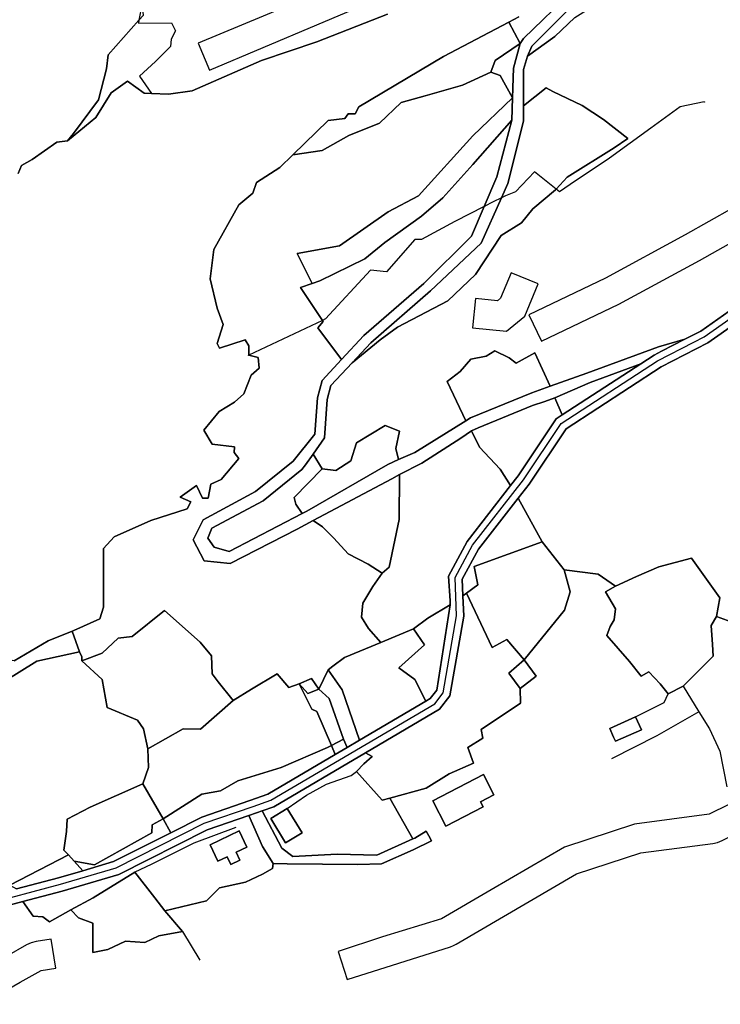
# Model space of a CAD drawing. Extents: x 463979 to 467979, y 555064 to 557157.
# Tile 8 of 82: x 464904 to 465118, y 555300 to 555601. Entities that reach past the tile are written whole.
import ezdxf

# ---------------------------------------------------------------- set-up
doc = ezdxf.new("R2010")
doc.units = 0
doc.header["$MEASUREMENT"] = 0
doc.layers.add('OS MAP', color=7, linetype='Continuous')

msp = doc.modelspace()

# ---------------------------------------------------------------- linework, layer by layer
at = {"layer": 'OS MAP'}
for p, q in [((465057, 555594.03), (465053.5, 555600.58)), ((465069.79, 555480.32), (465067.61, 555485.61)), ((464996.35, 555463.8), (464993.63, 555468.36)), ((465063.7, 555441.45), (465056.35, 555454.82)), ((465070.46, 555432.93), (465063.7, 555441.45)), ((465039.43, 555424.95), (465040.53, 555425.77)), ((464919.82, 555414.12), (464922.03, 555407.77)), ((465024.31, 555414.81), (465014.29, 555410.64)), ((464998.22, 555402.27), (464995.38, 555396.38)), ((465099.81, 555398.01), (465102.32, 555394.95)), ((465102.32, 555394.95), (465106.88, 555397.34)), ((465106.88, 555397.34), (465111.68, 555389.48)), ((464999.17, 555379.16), (465002.85, 555381.05)), ((465002.85, 555381.05), (465004, 555378.51)), ((464999.17, 555379.16), (465000.36, 555376.37)), ((464941.5, 555367.36), (464947.67, 555356.66)), ((465017.09, 555363.06), (465024.14, 555350.52)), ((464950.03, 555352.45), (464947.67, 555356.66)), ((464900.78, 555336.39), (464918.66, 555345.64)), ((464918.66, 555345.64), (464920.4, 555343.74)), ((464920.4, 555343.74), (464923.07, 555340.82)), ((464953.59, 555322.24), (464948.23, 555328.49)), ((464953.59, 555322.24), (464958.93, 555313.39))]:
    msp.add_line(p, q, dxfattribs=at)
for points in [[(464903.27, 555554.22), (464904.36, 555556.73), (464907.6, 555558.52), (464915.16, 555563.88), (464918.4, 555564.23), (464920.23, 555566.47), (464927.85, 555576.84), (464930.3, 555586.31), (464930.82, 555590.53), (464940.28, 555601.19), (464941.63, 555602.71), (464941.31, 555605.29), (464941.18, 555605.84), (464939.07, 555614.46), (464945.4, 555622.59), (464945.5, 555622.71), (464946.25, 555626.69), (464952.57, 555636.12), (464956.26, 555640.29), (464963.57, 555653.93), (464965.39, 555659.18), (464962.51, 555667.22), (464961.98, 555668.72), (464969.74, 555680.59)], [(464903.27, 555554.22), (464904.36, 555556.73), (464907.6, 555558.52), (464915.16, 555563.88), (464918.4, 555564.23), (464920.23, 555566.47), (464927.85, 555576.84), (464930.3, 555586.31), (464930.82, 555590.53), (464940.28, 555601.19), (464941.63, 555602.71), (464941.31, 555605.29), (464941.18, 555605.84), (464939.07, 555614.46), (464945.4, 555622.59), (464945.5, 555622.71), (464946.25, 555626.69), (464952.57, 555636.12), (464956.26, 555640.29), (464963.57, 555653.93), (464965.39, 555659.18), (464962.51, 555667.22), (464961.98, 555668.72), (464969.74, 555680.59)], [(464918.4, 555564.23), (464920.23, 555566.47), (464927.85, 555576.84), (464930.3, 555586.31), (464930.82, 555590.53), (464940.28, 555601.19), (464941.63, 555602.71), (464941.31, 555605.29), (464941.18, 555605.84), (464939.07, 555614.46), (464945.4, 555622.59), (464945.5, 555622.71), (464946.25, 555626.69), (464952.57, 555636.12), (464956.26, 555640.29), (464963.57, 555653.93), (464965.39, 555659.18), (464962.51, 555667.22), (464961.98, 555668.72), (464969.74, 555680.59)], [(464961.86, 555585.84), (464994.69, 555599.7), (465024.22, 555612.3), (465057.56, 555625.66), (465070.04, 555630.95), (465073.35, 555632.21), (465069.89, 555640.52), (464958.4, 555594.15), (464961.86, 555585.84)], [(465087.57, 555619.45), (465075.13, 555607.93), (465060.53, 555593.19), (465059.24, 555590.13), (465067.57, 555596.21), (465073.75, 555601.96), (465078.08, 555604.74), (465088.52, 555612.33), (465087.57, 555619.45)], [(465059.24, 555590.13), (465067.57, 555596.21), (465073.75, 555601.96), (465078.08, 555604.74), (465088.52, 555612.33), (465087.57, 555619.45)], [(465087.57, 555619.45), (465075.13, 555607.93), (465060.53, 555593.19), (465059.24, 555590.13), (465067.57, 555596.21), (465073.75, 555601.96), (465078.08, 555604.74), (465088.52, 555612.33), (465087.57, 555619.45)], [(465073.03, 555610.11), (465057.99, 555595.54), (465057, 555594.03), (465054.97, 555586.48), (465054.61, 555577.4), (465054.43, 555570.55), (465049.85, 555553.22), (465045.95, 555544.12), (465042.05, 555535.03), (465027.49, 555520.57), (465009.11, 555504.61), (465002.3, 555497.3)], [(465056.56, 555602.2), (465053.5, 555600.58), (465057, 555594.03), (465057.99, 555595.54), (465073.03, 555610.11)], [(465056.56, 555602.2), (465053.5, 555600.58), (465057, 555594.03), (465057.99, 555595.54), (465073.03, 555610.11)], [(465002.3, 555497.3), (464996.31, 555490.87), (464994.9, 555485.57), (464994.11, 555474.42), (464987.52, 555466.18), (464975.96, 555456.9), (464959.94, 555448.25), (464956.84, 555442.11), (464960.21, 555435.69), (464968.21, 555434.87), (464988.71, 555445.33), (464993.65, 555448.04), (465017.67, 555460.76), (465020.05, 555462.11), (465026.83, 555465.52), (465038.82, 555473.25), (465042.05, 555475.45), (465044.15, 555476.34), (465060.77, 555483.24), (465064.5, 555484.49), (465067.61, 555485.61), (465078.41, 555490.3), (465093.9, 555495.99), (465098.02, 555498.67), (465100.27, 555499.83), (465107.41, 555503.5), (465099.32, 555501.21), (465077.38, 555493.14), (465066.15, 555489.12), (465060.53, 555487.11), (465041.74, 555479.41), (465040.3, 555478.52), (465024.68, 555468.81), (465019.72, 555466.67), (465016.46, 555465.11), (464991.63, 555450.91), (464990.26, 555450.2), (464967.92, 555438.54), (464963.25, 555439.83), (464961.39, 555442.66), (464962.63, 555445.7), (464978.29, 555454.07), (464990.08, 555463.61), (464991.28, 555465.03), (464993.63, 555468.36), (464997.07, 555473.31), (464997.89, 555485.06), (464999.04, 555489.36), (465005.53, 555496.32), (465011.21, 555502.43), (465029.55, 555518.36), (465045.04, 555532.88), (465051.23, 555546.78), (465053.21, 555551.21), (465057.94, 555570.28), (465057.96, 555574.91), (465058, 555586.03), (465059.24, 555590.13), (465060.53, 555593.19), (465075.13, 555607.93)], [(465016.31, 555603.06), (464994.71, 555594.51), (464977.8, 555588.82), (464956.56, 555579.55), (464949.36, 555578.5), (464944.16, 555578.77), (464941.82, 555578.88), (464936.8, 555582.5), (464931.75, 555578.92), (464927.05, 555571.39), (464918.4, 555564.23), (464915.16, 555563.88), (464907.6, 555558.52), (464904.36, 555556.73), (464903.27, 555554.22)], [(464918.4, 555564.23), (464927.05, 555571.39), (464931.75, 555578.92), (464936.8, 555582.5), (464941.82, 555578.88), (464944.16, 555578.77), (464949.36, 555578.5), (464956.56, 555579.55), (464977.8, 555588.82), (464994.71, 555594.51), (465016.31, 555603.06)], [(464918.4, 555564.23), (464927.05, 555571.39), (464931.75, 555578.92), (464936.8, 555582.5), (464941.82, 555578.88), (464944.16, 555578.77), (464949.36, 555578.5), (464956.56, 555579.55), (464977.8, 555588.82), (464994.71, 555594.51), (465016.31, 555603.06)], [(464941.18, 555605.84), (464940.28, 555601.19), (464940.1, 555600.24), (464950.22, 555600.37), (464951.48, 555597.94), (464950.15, 555595.4), (464949.9, 555593.1), (464945.3, 555588.5), (464940.4, 555584.02), (464944.16, 555578.77)], [(464902.02, 555405.07), (464912.46, 555411.14), (464919.82, 555414.12), (464920.38, 555414.34), (464928.3, 555417.91), (464929.39, 555421.5), (464929.46, 555439.47), (464932.7, 555443.06), (464943.86, 555448.05), (464955.02, 555451.6), (464956.11, 555453.75), (464952.88, 555455.2), (464957.92, 555458.78), (464959.7, 555454.82), (464961.5, 555454.81), (464962.24, 555459.12), (464965.48, 555460.55), (464970.89, 555467), (464969.46, 555468.8), (464969.47, 555470.6), (464962.64, 555471.34), (464960.14, 555475.67), (464964.83, 555481.4), (464969.52, 555484.26), (464972.4, 555486.76), (464974.58, 555492.51), (464977.1, 555494.65), (464976.75, 555497.89), (464973.88, 555498.62), (464973.89, 555501.49), (464972.82, 555503.29), (464964.9, 555500.81), (464964.19, 555502.25), (464966.01, 555507.99), (464964.23, 555513.03), (464962.1, 555522.02), (464963.21, 555531), (464970.81, 555544.64), (464975.14, 555548.21), (464976.23, 555551.44), (464983.43, 555556.09), (464987.37, 555559.91), (464998.22, 555570.42), (465003.25, 555571.12), (465004.34, 555572.55), (465006.49, 555572.54), (465007.58, 555574.69), (465033.52, 555590.06), (465053.5, 555600.58)], [(464941.63, 555602.71), (464940.28, 555601.19), (464930.82, 555590.53), (464930.3, 555586.31), (464927.85, 555576.84), (464920.23, 555566.47), (464918.4, 555564.23)], [(464941.63, 555602.71), (464940.28, 555601.19), (464930.82, 555590.53), (464930.3, 555586.31), (464927.85, 555576.84), (464920.23, 555566.47), (464918.4, 555564.23)], [(465053.5, 555600.58), (465033.52, 555590.06), (465007.58, 555574.69), (465006.49, 555572.54), (465004.34, 555572.55), (465003.25, 555571.12), (464998.22, 555570.42), (464987.37, 555559.91), (464996.33, 555561.32), (465004.48, 555565.86), (465013.9, 555569.64), (465020.53, 555575.97), (465027.91, 555577.98), (465039.36, 555581.24), (465048.02, 555585.28), (465049.3, 555588.83), (465057, 555594.03), (465053.5, 555600.58)], [(465053.5, 555600.58), (465033.52, 555590.06), (465007.58, 555574.69), (465006.49, 555572.54), (465004.34, 555572.55), (465003.25, 555571.12), (464998.22, 555570.42), (464987.37, 555559.91), (464996.33, 555561.32), (465004.48, 555565.86), (465013.9, 555569.64), (465020.53, 555575.97), (465027.91, 555577.98), (465039.36, 555581.24), (465048.02, 555585.28), (465049.3, 555588.83), (465057, 555594.03), (465053.5, 555600.58)], [(465073.75, 555601.96), (465067.57, 555596.21), (465059.24, 555590.13), (465058, 555586.03), (465057.96, 555574.91), (465064.93, 555580.47), (465066.99, 555579.3), (465075.94, 555575.01), (465082.49, 555570.8), (465089.92, 555564.95), (465085.76, 555562.14), (465071.33, 555553.13), (465067.96, 555549.43), (465067.81, 555549.27), (465060.81, 555543.39), (465057.42, 555539.1), (465051.1, 555535.26), (465043.34, 555523.36), (465034.83, 555515.22), (465019.44, 555507.21), (465014.07, 555503.33), (465005.53, 555496.32), (464999.04, 555489.36), (464997.89, 555485.06), (464997.07, 555473.31), (464993.63, 555468.36), (464996.35, 555463.8), (465000.54, 555463.35), (465005.11, 555466.32), (465006.86, 555471.8), (465015.65, 555477.14), (465019.99, 555475.41), (465018.86, 555470.06), (465019.72, 555466.67), (465024.68, 555468.81), (465040.3, 555478.52), (465034.57, 555490.58), (465038.63, 555493.65), (465041.87, 555497.39), (465046.6, 555498.3), (465049.17, 555499.96), (465053.63, 555497.8), (465055.73, 555496.14), (465061.45, 555499.3), (465066.15, 555489.12), (465077.38, 555493.14), (465099.32, 555501.21), (465107.41, 555503.5), (465112.24, 555505.97), (465129.66, 555518.25)], [(465073.75, 555601.96), (465067.57, 555596.21), (465059.24, 555590.13), (465058, 555586.03), (465057.96, 555574.91), (465064.93, 555580.47), (465066.99, 555579.3), (465075.94, 555575.01), (465082.49, 555570.8), (465089.92, 555564.95), (465085.76, 555562.14), (465071.33, 555553.13), (465067.96, 555549.43), (465067.81, 555549.27), (465060.81, 555543.39), (465057.42, 555539.1), (465051.1, 555535.26), (465043.34, 555523.36), (465034.83, 555515.22), (465019.44, 555507.21), (465014.07, 555503.33), (465005.53, 555496.32), (464999.04, 555489.36), (464997.89, 555485.06), (464997.07, 555473.31), (464993.63, 555468.36), (464996.35, 555463.8), (465000.54, 555463.35), (465005.11, 555466.32), (465006.86, 555471.8), (465015.65, 555477.14), (465019.99, 555475.41), (465018.86, 555470.06), (465019.72, 555466.67), (465024.68, 555468.81), (465040.3, 555478.52), (465034.57, 555490.58), (465038.63, 555493.65), (465041.87, 555497.39), (465046.6, 555498.3), (465049.17, 555499.96), (465053.63, 555497.8), (465055.73, 555496.14), (465061.45, 555499.3), (465066.15, 555489.12), (465077.38, 555493.14), (465099.32, 555501.21), (465107.41, 555503.5), (465112.24, 555505.97), (465129.66, 555518.25)], [(465053.5, 555600.58), (465056.56, 555602.2)], [(465054.61, 555577.4), (465054.97, 555586.48), (465057, 555594.03), (465049.3, 555588.83), (465048.02, 555585.28), (465050.81, 555584.25), (465054.61, 555577.4)], [(465048.02, 555585.28), (465049.3, 555588.83), (465057, 555594.03)], [(465054.61, 555577.4), (465054.97, 555586.48), (465057, 555594.03), (465049.3, 555588.83), (465048.02, 555585.28), (465050.81, 555584.25), (465054.61, 555577.4)], [(464892.57, 555330.41), (464916.23, 555336.68), (464933.28, 555341.7), (464960.27, 555355.33), (464975.2, 555360.5), (464980.62, 555362.38), (465030.8, 555391.93), (465033.35, 555395.23), (465037.51, 555418.85), (465037.04, 555430.54), (465042.41, 555440.43), (465057.99, 555460.45), (465069.49, 555477.7), (465099.04, 555496.91), (465110.16, 555502.61), (465113.3, 555504.22), (465130.88, 555516.61), (465144.65, 555527.49), (465165.27, 555539.37), (465183.34, 555546.49), (465196.58, 555551.71), (465236.8, 555570.37), (465271.17, 555586.26)], [(464922.77, 555405.11), (464928.98, 555407.42), (464933.9, 555412.03), (464938.19, 555412.51), (464948.04, 555420.45), (464959.01, 555410.76), (464962.5, 555406.63), (464962.65, 555401.09), (464964.51, 555398.63), (464969.16, 555392.92), (464974.71, 555396.41), (464982.54, 555401.06), (464986.18, 555396.94), (464989.34, 555398), (464993.08, 555399.63), (464995.38, 555396.38), (464998.22, 555402.27), (464999.59, 555403.42), (465003.2, 555406.04), (465014.29, 555410.64), (465010.49, 555414.96), (465008.43, 555418.43), (465008.79, 555422.67), (465011.84, 555427.85), (465014.71, 555431.86), (465010.44, 555434.67), (465004.28, 555437.83), (464999.93, 555442.63), (464996.41, 555446.07), (464993.65, 555448.04), (464988.71, 555445.33), (464968.21, 555434.87), (464960.21, 555435.69), (464956.84, 555442.11), (464959.94, 555448.25), (464975.96, 555456.9), (464987.52, 555466.18), (464994.11, 555474.42), (464994.9, 555485.57), (464996.31, 555490.87), (465002.3, 555497.3), (464995.02, 555506.95), (464996.69, 555508.93), (464996.46, 555509.27), (464989.77, 555519.32), (464993.32, 555520.58), (464988.75, 555529.77), (465001.63, 555532.13), (465016.56, 555542.51), (465025.83, 555547.38), (465042.52, 555565.81), (465054.61, 555577.4), (465050.81, 555584.25), (465048.02, 555585.28), (465039.36, 555581.24), (465027.91, 555577.98), (465020.53, 555575.97), (465013.9, 555569.64), (465004.48, 555565.86), (464996.33, 555561.32), (464987.37, 555559.91), (464983.43, 555556.09), (464976.23, 555551.44), (464975.14, 555548.21), (464970.81, 555544.64), (464963.21, 555531), (464962.1, 555522.02), (464964.23, 555513.03), (464966.01, 555507.99), (464964.19, 555502.25), (464964.9, 555500.81), (464972.82, 555503.29), (464973.89, 555501.49), (464973.88, 555498.62), (464976.75, 555497.89), (464977.1, 555494.65), (464974.58, 555492.51), (464972.4, 555486.76), (464969.52, 555484.26), (464964.83, 555481.4), (464960.14, 555475.67), (464962.64, 555471.34), (464969.47, 555470.6), (464969.46, 555468.8), (464970.89, 555467), (464965.48, 555460.55), (464962.24, 555459.12), (464961.5, 555454.81), (464959.7, 555454.82), (464957.92, 555458.78), (464952.88, 555455.2), (464956.11, 555453.75), (464955.02, 555451.6), (464943.86, 555448.05), (464932.7, 555443.06), (464929.46, 555439.47), (464929.39, 555421.5), (464928.3, 555417.91), (464920.38, 555414.34), (464919.82, 555414.12), (464922.03, 555407.77), (464922.78, 555406.28), (464922.77, 555405.11)], [(464922.77, 555405.11), (464928.98, 555407.42), (464933.9, 555412.03), (464938.19, 555412.51), (464948.04, 555420.45), (464959.01, 555410.76), (464962.5, 555406.63), (464962.65, 555401.09), (464964.51, 555398.63), (464969.16, 555392.92), (464974.71, 555396.41), (464982.54, 555401.06), (464986.18, 555396.94), (464989.34, 555398), (464993.08, 555399.63), (464995.38, 555396.38), (464998.22, 555402.27), (464999.59, 555403.42), (465003.2, 555406.04), (465014.29, 555410.64), (465010.49, 555414.96), (465008.43, 555418.43), (465008.79, 555422.67), (465011.84, 555427.85), (465014.71, 555431.86), (465010.44, 555434.67), (465004.28, 555437.83), (464999.93, 555442.63), (464996.41, 555446.07), (464993.65, 555448.04), (464988.71, 555445.33), (464968.21, 555434.87), (464960.21, 555435.69), (464956.84, 555442.11), (464959.94, 555448.25), (464975.96, 555456.9), (464987.52, 555466.18), (464994.11, 555474.42), (464994.9, 555485.57), (464996.31, 555490.87), (465002.3, 555497.3), (464995.02, 555506.95), (464996.69, 555508.93), (464996.46, 555509.27), (464989.77, 555519.32), (464993.32, 555520.58), (464988.75, 555529.77), (465001.63, 555532.13), (465016.56, 555542.51), (465025.83, 555547.38), (465042.52, 555565.81), (465054.61, 555577.4), (465050.81, 555584.25), (465048.02, 555585.28), (465039.36, 555581.24), (465027.91, 555577.98), (465020.53, 555575.97), (465013.9, 555569.64), (465004.48, 555565.86), (464996.33, 555561.32), (464987.37, 555559.91), (464983.43, 555556.09), (464976.23, 555551.44), (464975.14, 555548.21), (464970.81, 555544.64), (464963.21, 555531), (464962.1, 555522.02), (464964.23, 555513.03), (464966.01, 555507.99), (464964.19, 555502.25), (464964.9, 555500.81), (464972.82, 555503.29), (464973.89, 555501.49), (464973.88, 555498.62), (464976.75, 555497.89), (464977.1, 555494.65), (464974.58, 555492.51), (464972.4, 555486.76), (464969.52, 555484.26), (464964.83, 555481.4), (464960.14, 555475.67), (464962.64, 555471.34), (464969.47, 555470.6), (464969.46, 555468.8), (464970.89, 555467), (464965.48, 555460.55), (464962.24, 555459.12), (464961.5, 555454.81), (464959.7, 555454.82), (464957.92, 555458.78), (464952.88, 555455.2), (464956.11, 555453.75), (464955.02, 555451.6), (464943.86, 555448.05), (464932.7, 555443.06), (464929.46, 555439.47), (464929.39, 555421.5), (464928.3, 555417.91), (464920.38, 555414.34), (464919.82, 555414.12), (464922.03, 555407.77), (464922.78, 555406.28), (464922.77, 555405.11)], [(465048.02, 555585.28), (465039.36, 555581.24), (465027.91, 555577.98), (465020.53, 555575.97), (465013.9, 555569.64), (465004.48, 555565.86), (464996.33, 555561.32), (464987.37, 555559.91)], [(465054.61, 555577.4), (465050.81, 555584.25), (465048.02, 555585.28)], [(465005.53, 555496.32), (465014.07, 555503.33), (465019.44, 555507.21), (465034.83, 555515.22), (465043.34, 555523.36), (465051.1, 555535.26), (465057.42, 555539.1), (465060.81, 555543.39), (465067.81, 555549.27), (465067.96, 555549.43), (465071.33, 555553.13), (465085.76, 555562.14), (465089.92, 555564.95), (465082.49, 555570.8), (465075.94, 555575.01), (465066.99, 555579.3), (465064.93, 555580.47), (465057.96, 555574.91), (465057.94, 555570.28), (465053.21, 555551.21), (465051.23, 555546.78), (465045.04, 555532.88), (465029.55, 555518.36), (465011.21, 555502.43), (465005.53, 555496.32)], [(465057.96, 555574.91), (465064.93, 555580.47), (465066.99, 555579.3), (465075.94, 555575.01), (465082.49, 555570.8), (465089.92, 555564.95), (465085.76, 555562.14), (465071.33, 555553.13), (465067.96, 555549.43), (465067.81, 555549.27), (465060.81, 555543.39), (465057.42, 555539.1), (465051.1, 555535.26), (465043.34, 555523.36), (465034.83, 555515.22), (465019.44, 555507.21), (465014.07, 555503.33), (465005.53, 555496.32)], [(465005.53, 555496.32), (465014.07, 555503.33), (465019.44, 555507.21), (465034.83, 555515.22), (465043.34, 555523.36), (465051.1, 555535.26), (465057.42, 555539.1), (465060.81, 555543.39), (465067.81, 555549.27), (465067.96, 555549.43), (465071.33, 555553.13), (465085.76, 555562.14), (465089.92, 555564.95), (465082.49, 555570.8), (465075.94, 555575.01), (465066.99, 555579.3), (465064.93, 555580.47), (465057.96, 555574.91), (465057.94, 555570.28), (465053.21, 555551.21), (465051.23, 555546.78), (465045.04, 555532.88), (465029.55, 555518.36), (465011.21, 555502.43), (465005.53, 555496.32)], [(465054.61, 555577.4), (465042.52, 555565.81), (465025.83, 555547.38), (465016.56, 555542.51), (465001.63, 555532.13), (464988.75, 555529.77), (464993.32, 555520.58)], [(465054.61, 555577.4), (465042.52, 555565.81), (465025.83, 555547.38), (465016.56, 555542.51), (465001.63, 555532.13), (464988.75, 555529.77), (464993.32, 555520.58), (464995.62, 555521.39), (465009.42, 555528.15), (465015.57, 555533.12), (465026.81, 555541.2), (465033.32, 555546.75), (465042.47, 555556.96), (465054.43, 555570.55), (465054.61, 555577.4)], [(465113.3, 555576.15), (465105.93, 555574.65), (465097.01, 555568.07), (465084.27, 555558.97), (465072.29, 555550.88), (465068.98, 555548.61), (465067.96, 555549.43), (465061.38, 555554.73), (465055.51, 555548.65), (465052.45, 555547.39), (465051.23, 555546.78)], [(464993.32, 555520.58), (464989.77, 555519.32), (464996.46, 555509.27), (464996.69, 555508.93), (464995.02, 555506.95), (465002.3, 555497.3), (465009.11, 555504.61), (465027.49, 555520.57), (465042.05, 555535.03), (465045.95, 555544.12), (465049.85, 555553.22), (465054.43, 555570.55), (465042.47, 555556.96), (465033.32, 555546.75), (465026.81, 555541.2), (465015.57, 555533.12), (465009.42, 555528.15), (464995.62, 555521.39), (464993.32, 555520.58)], [(464993.32, 555520.58), (464989.77, 555519.32), (464996.46, 555509.27), (464996.69, 555508.93), (464995.02, 555506.95), (465002.3, 555497.3), (465009.11, 555504.61), (465027.49, 555520.57), (465042.05, 555535.03), (465045.95, 555544.12), (465049.85, 555553.22), (465054.43, 555570.55), (465042.47, 555556.96), (465033.32, 555546.75), (465026.81, 555541.2), (465015.57, 555533.12), (465009.42, 555528.15), (464995.62, 555521.39), (464993.32, 555520.58)], [(465054.43, 555570.55), (465042.47, 555556.96), (465033.32, 555546.75), (465026.81, 555541.2), (465015.57, 555533.12), (465009.42, 555528.15), (464995.62, 555521.39), (464993.32, 555520.58)], [(465051.23, 555546.78), (465048.73, 555545.52), (465045.95, 555544.12)], [(465045.95, 555544.12), (465036.92, 555539.57), (465026.74, 555534.02), (465024.7, 555534.02), (465016.03, 555524.14), (465011.2, 555524.67), (464997.42, 555509.72), (464996.46, 555509.27), (464973.88, 555498.62)], [(465134.27, 555540.24), (465133.76, 555541), (465121.97, 555543.64), (465107.5, 555535.49), (465083.07, 555522.25), (465059.59, 555510.99), (465063.48, 555502.88), (465087.16, 555514.23), (465111.86, 555527.61), (465134.27, 555540.24)], [(465062.52, 555520.42), (465054.21, 555523.86), (465050.98, 555516.07), (465050.02, 555515.29), (465043.3, 555515.97), (465042.4, 555507.02), (465052.81, 555505.97), (465058.42, 555510.52), (465062.52, 555520.42)], [(464993.32, 555520.58), (464989.77, 555519.32), (464996.46, 555509.27), (464996.69, 555508.93), (464995.02, 555506.95), (465002.3, 555497.3)], [(465129.66, 555518.25), (465112.24, 555505.97), (465107.41, 555503.5), (465100.27, 555499.83), (465098.02, 555498.67), (465093.9, 555495.99), (465069.79, 555480.32), (465068.03, 555479.18), (465056.33, 555461.65), (465054.04, 555458.7), (465040.7, 555441.55), (465034.98, 555431.02), (465035.55, 555423.44), (465035.55, 555422.21), (465031.43, 555396.08), (465029.43, 555393.49), (465028.09, 555392.7), (465007.82, 555380.76), (465004, 555378.51), (465000.36, 555376.37), (464979.77, 555364.23), (464974.21, 555362.31), (464959.47, 555357.21), (464950.03, 555352.45), (464932.52, 555343.61), (464923.07, 555340.82), (464915.68, 555338.65), (464902.75, 555335.22)], [(464893.17, 555328.33), (464904.77, 555331.41), (464916.81, 555334.6), (464934.08, 555339.69), (464961.11, 555353.33), (464973.91, 555357.76), (464976.23, 555358.56), (464977.98, 555359.17), (464981.54, 555360.4), (465009.57, 555376.92), (465032.26, 555390.28), (465035.39, 555394.32), (465039.68, 555418.7), (465039.43, 555424.95), (465039.22, 555430.03), (465044.23, 555439.24), (465056.35, 555454.82), (465059.74, 555459.19), (465071.04, 555476.12), (465100.13, 555495.03), (465114.42, 555502.37), (465132.17, 555514.88)], [(465132.17, 555514.88), (465114.42, 555502.37), (465100.13, 555495.03), (465071.04, 555476.12), (465059.74, 555459.19), (465056.35, 555454.82), (465063.7, 555441.45), (465070.46, 555432.93)], [(465132.17, 555514.88), (465114.42, 555502.37), (465100.13, 555495.03), (465071.04, 555476.12), (465059.74, 555459.19), (465056.35, 555454.82), (465063.7, 555441.45), (465070.46, 555432.93)], [(465040.3, 555478.52), (465041.74, 555479.41), (465060.53, 555487.11), (465066.15, 555489.12), (465061.45, 555499.3), (465055.73, 555496.14), (465053.63, 555497.8), (465049.17, 555499.96), (465046.6, 555498.3), (465041.87, 555497.39), (465038.63, 555493.65), (465034.57, 555490.58), (465040.3, 555478.52)], [(465040.3, 555478.52), (465034.57, 555490.58), (465038.63, 555493.65), (465041.87, 555497.39), (465046.6, 555498.3), (465049.17, 555499.96), (465053.63, 555497.8), (465055.73, 555496.14), (465061.45, 555499.3), (465066.15, 555489.12)], [(465040.3, 555478.52), (465041.74, 555479.41), (465060.53, 555487.11), (465066.15, 555489.12), (465061.45, 555499.3), (465055.73, 555496.14), (465053.63, 555497.8), (465049.17, 555499.96), (465046.6, 555498.3), (465041.87, 555497.39), (465038.63, 555493.65), (465034.57, 555490.58), (465040.3, 555478.52)], [(465069.79, 555480.32), (465093.9, 555495.99), (465078.41, 555490.3), (465067.61, 555485.61), (465069.79, 555480.32)], [(465069.79, 555480.32), (465093.9, 555495.99), (465078.41, 555490.3), (465067.61, 555485.61), (465069.79, 555480.32)], [(465042.05, 555475.45), (465044.54, 555470.44), (465050.81, 555463.71), (465054.04, 555458.7), (465056.33, 555461.65), (465068.03, 555479.18), (465069.79, 555480.32), (465067.61, 555485.61), (465064.5, 555484.49), (465060.77, 555483.24), (465044.15, 555476.34), (465042.05, 555475.45)], [(465042.05, 555475.45), (465044.54, 555470.44), (465050.81, 555463.71), (465054.04, 555458.7), (465056.33, 555461.65), (465068.03, 555479.18), (465069.79, 555480.32), (465067.61, 555485.61), (465064.5, 555484.49), (465060.77, 555483.24), (465044.15, 555476.34), (465042.05, 555475.45)], [(465019.72, 555466.67), (465018.86, 555470.06), (465019.99, 555475.41), (465015.65, 555477.14), (465006.86, 555471.8), (465005.11, 555466.32), (465000.54, 555463.35), (464996.35, 555463.8), (464987.75, 555455.04), (464988.29, 555453.04), (464990.26, 555450.2), (464991.63, 555450.91), (465016.46, 555465.11), (465019.72, 555466.67)], [(465019.72, 555466.67), (465018.86, 555470.06), (465019.99, 555475.41), (465015.65, 555477.14), (465006.86, 555471.8), (465005.11, 555466.32), (465000.54, 555463.35), (464996.35, 555463.8), (464987.75, 555455.04), (464988.29, 555453.04), (464990.26, 555450.2), (464991.63, 555450.91), (465016.46, 555465.11), (465019.72, 555466.67)], [(464996.35, 555463.8), (465000.54, 555463.35), (465005.11, 555466.32), (465006.86, 555471.8), (465015.65, 555477.14), (465019.99, 555475.41), (465018.86, 555470.06), (465019.72, 555466.67)], [(465014.71, 555431.86), (465011.84, 555427.85), (465008.79, 555422.67), (465008.43, 555418.43), (465010.49, 555414.96), (465014.29, 555410.64), (465024.31, 555414.81), (465028.75, 555418.08), (465035.55, 555422.21), (465035.55, 555423.44), (465034.98, 555431.02), (465040.7, 555441.55), (465054.04, 555458.7), (465050.81, 555463.71), (465044.54, 555470.44), (465042.05, 555475.45), (465038.82, 555473.25), (465026.83, 555465.52), (465020.05, 555462.11), (465019.92, 555448.33), (465016.87, 555433.75), (465014.71, 555431.86)], [(465014.71, 555431.86), (465011.84, 555427.85), (465008.79, 555422.67), (465008.43, 555418.43), (465010.49, 555414.96), (465014.29, 555410.64), (465024.31, 555414.81), (465028.75, 555418.08), (465035.55, 555422.21), (465035.55, 555423.44), (465034.98, 555431.02), (465040.7, 555441.55), (465054.04, 555458.7), (465050.81, 555463.71), (465044.54, 555470.44), (465042.05, 555475.45), (465038.82, 555473.25), (465026.83, 555465.52), (465020.05, 555462.11), (465019.92, 555448.33), (465016.87, 555433.75), (465014.71, 555431.86)], [(465042.05, 555475.45), (465044.54, 555470.44), (465050.81, 555463.71), (465054.04, 555458.7)], [(464993.63, 555468.36), (464991.28, 555465.03), (464990.08, 555463.61), (464978.29, 555454.07), (464962.63, 555445.7), (464961.39, 555442.66), (464963.25, 555439.83), (464967.92, 555438.54), (464990.26, 555450.2), (464988.29, 555453.04), (464987.75, 555455.04), (464996.35, 555463.8), (464993.63, 555468.36)], [(464993.63, 555468.36), (464991.28, 555465.03), (464990.08, 555463.61), (464978.29, 555454.07), (464962.63, 555445.7), (464961.39, 555442.66), (464963.25, 555439.83), (464967.92, 555438.54), (464990.26, 555450.2), (464988.29, 555453.04), (464987.75, 555455.04), (464996.35, 555463.8), (464993.63, 555468.36)], [(464990.26, 555450.2), (464988.29, 555453.04), (464987.75, 555455.04), (464996.35, 555463.8)], [(465014.71, 555431.86), (465016.87, 555433.75), (465019.92, 555448.33), (465020.05, 555462.11), (465017.67, 555460.76), (464993.65, 555448.04), (464996.41, 555446.07), (464999.93, 555442.63), (465004.28, 555437.83), (465010.44, 555434.67), (465014.71, 555431.86)], [(465014.71, 555431.86), (465016.87, 555433.75), (465019.92, 555448.33), (465020.05, 555462.11), (465017.67, 555460.76), (464993.65, 555448.04), (464996.41, 555446.07), (464999.93, 555442.63), (465004.28, 555437.83), (465010.44, 555434.67), (465014.71, 555431.86)], [(465014.71, 555431.86), (465016.87, 555433.75), (465019.92, 555448.33), (465020.05, 555462.11)], [(465056.35, 555454.82), (465044.23, 555439.24), (465039.22, 555430.03), (465039.43, 555424.95), (465040.53, 555425.77), (465044.03, 555428.34), (465042.88, 555433.97), (465063.7, 555441.45), (465056.35, 555454.82)], [(465056.35, 555454.82), (465044.23, 555439.24), (465039.22, 555430.03), (465039.43, 555424.95), (465040.53, 555425.77), (465044.03, 555428.34), (465042.88, 555433.97), (465063.7, 555441.45), (465056.35, 555454.82)], [(464993.65, 555448.04), (464996.41, 555446.07), (464999.93, 555442.63), (465004.28, 555437.83), (465010.44, 555434.67), (465014.71, 555431.86)], [(465040.53, 555425.77), (465048.43, 555409.13), (465052.85, 555411.56), (465058.14, 555405.4), (465070.5, 555420.52), (465072.28, 555426.19), (465070.46, 555432.93), (465063.7, 555441.45), (465042.88, 555433.97), (465044.03, 555428.34), (465040.53, 555425.77)], [(465040.53, 555425.77), (465044.03, 555428.34), (465042.88, 555433.97), (465063.7, 555441.45)], [(465040.53, 555425.77), (465048.43, 555409.13), (465052.85, 555411.56), (465058.14, 555405.4), (465070.5, 555420.52), (465072.28, 555426.19), (465070.46, 555432.93), (465063.7, 555441.45), (465042.88, 555433.97), (465044.03, 555428.34), (465040.53, 555425.77)], [(465070.46, 555432.93), (465080.87, 555431.63), (465086.1, 555427.9), (465092.56, 555430.85), (465099.37, 555433.83), (465109.41, 555436.47), (465118.08, 555424.34), (465117.05, 555418.58), (465121.54, 555416.95)], [(465070.46, 555432.93), (465080.87, 555431.63), (465086.1, 555427.9), (465092.56, 555430.85), (465099.37, 555433.83), (465109.41, 555436.47), (465118.08, 555424.34), (465117.05, 555418.58), (465121.54, 555416.95)], [(465086.1, 555427.9), (465083.08, 555426.19), (465086.1, 555420.99), (465085.79, 555417.57), (465084.55, 555415.55), (465083.47, 555412.83), (465090.39, 555404.82), (465094.01, 555400.35), (465096.35, 555401.71), (465099.81, 555398.01), (465102.32, 555394.95), (465106.88, 555397.34), (465116.07, 555406.47), (465115.89, 555410.02), (465115.41, 555415.91), (465117.05, 555418.58), (465118.08, 555424.34), (465109.41, 555436.47), (465099.37, 555433.83), (465092.56, 555430.85), (465086.1, 555427.9)], [(465086.1, 555427.9), (465083.08, 555426.19), (465086.1, 555420.99), (465085.79, 555417.57), (465084.55, 555415.55), (465083.47, 555412.83), (465090.39, 555404.82), (465094.01, 555400.35), (465096.35, 555401.71), (465099.81, 555398.01), (465102.32, 555394.95), (465106.88, 555397.34), (465116.07, 555406.47), (465115.89, 555410.02), (465115.41, 555415.91), (465117.05, 555418.58), (465118.08, 555424.34), (465109.41, 555436.47), (465099.37, 555433.83), (465092.56, 555430.85), (465086.1, 555427.9)], [(465117.05, 555418.58), (465118.08, 555424.34), (465109.41, 555436.47), (465099.37, 555433.83), (465092.56, 555430.85), (465086.1, 555427.9)], [(465121.54, 555416.95), (465117.05, 555418.58), (465115.41, 555415.91), (465115.89, 555410.02), (465116.07, 555406.47), (465106.88, 555397.34), (465102.32, 555394.95), (465099.81, 555398.01), (465096.35, 555401.71), (465094.01, 555400.35), (465090.39, 555404.82), (465083.47, 555412.83), (465084.55, 555415.55), (465085.79, 555417.57), (465086.1, 555420.99), (465083.08, 555426.19), (465086.1, 555427.9), (465080.87, 555431.63), (465070.46, 555432.93), (465072.28, 555426.19), (465070.5, 555420.52), (465058.14, 555405.4), (465061.87, 555400.37), (465056.98, 555396.6), (465057.1, 555392.14), (465045.07, 555384.05), (465045.51, 555381.43), (465040.92, 555378.58), (465042.67, 555373.77), (465035.24, 555370.49), (465028.24, 555366.12), (465017.09, 555363.06), (465024.14, 555350.52), (465024.76, 555350.8), (465028.19, 555352.87), (465028.96, 555351.45), (465029.8, 555349.92), (465024.25, 555347.17), (465014.47, 555342.94), (465007.32, 555342.68), (464985.63, 555342.93), (464981.36, 555343), (464981.1, 555341.51), (464978.04, 555339.77), (464972.85, 555337.26), (464964.89, 555335.6), (464960.94, 555331.58), (464948.23, 555328.49), (464953.59, 555322.24), (464946.32, 555320.84), (464942.07, 555318.79), (464936.16, 555319.24), (464930.74, 555316.74), (464926.16, 555315.76), (464926.14, 555324.74), (464921.81, 555326.42), (464919.37, 555328.86), (464912.92, 555325.14), (464910.89, 555326.67), (464907.84, 555326.94), (464904.77, 555331.41), (464893.17, 555328.33)], [(465121.54, 555416.95), (465117.05, 555418.58), (465115.41, 555415.91), (465115.89, 555410.02), (465116.07, 555406.47), (465106.88, 555397.34), (465102.32, 555394.95), (465099.81, 555398.01), (465096.35, 555401.71), (465094.01, 555400.35), (465090.39, 555404.82), (465083.47, 555412.83), (465084.55, 555415.55), (465085.79, 555417.57), (465086.1, 555420.99), (465083.08, 555426.19), (465086.1, 555427.9), (465080.87, 555431.63), (465070.46, 555432.93), (465072.28, 555426.19), (465070.5, 555420.52), (465058.14, 555405.4), (465061.87, 555400.37), (465056.98, 555396.6), (465057.1, 555392.14), (465045.07, 555384.05), (465045.51, 555381.43), (465040.92, 555378.58), (465042.67, 555373.77), (465035.24, 555370.49), (465028.24, 555366.12), (465017.09, 555363.06), (465024.14, 555350.52), (465024.76, 555350.8), (465028.19, 555352.87), (465028.96, 555351.45), (465029.8, 555349.92), (465024.25, 555347.17), (465014.47, 555342.94), (465007.32, 555342.68), (464985.63, 555342.93), (464981.36, 555343), (464981.1, 555341.51), (464978.04, 555339.77), (464972.85, 555337.26), (464964.89, 555335.6), (464960.94, 555331.58), (464948.23, 555328.49), (464953.59, 555322.24), (464946.32, 555320.84), (464942.07, 555318.79), (464936.16, 555319.24), (464930.74, 555316.74), (464926.16, 555315.76), (464926.14, 555324.74), (464921.81, 555326.42), (464919.37, 555328.86), (464912.92, 555325.14), (464910.89, 555326.67), (464907.84, 555326.94), (464904.77, 555331.41), (464893.17, 555328.33)], [(465014.29, 555410.64), (465010.49, 555414.96), (465008.43, 555418.43), (465008.79, 555422.67), (465011.84, 555427.85), (465014.71, 555431.86)], [(465070.46, 555432.93), (465072.28, 555426.19), (465070.5, 555420.52), (465058.14, 555405.4)], [(465086.1, 555427.9), (465080.87, 555431.63), (465070.46, 555432.93)], [(465117.05, 555418.58), (465121.54, 555416.95), (465124.89, 555419.86), (465128.46, 555425.22), (465137.48, 555429.67)], [(465017.09, 555363.06), (465028.24, 555366.12), (465035.24, 555370.49), (465042.67, 555373.77), (465040.92, 555378.58), (465045.51, 555381.43), (465045.07, 555384.05), (465057.1, 555392.14), (465056.98, 555396.6), (465053.46, 555401.33), (465058.14, 555405.4), (465052.85, 555411.56), (465048.43, 555409.13), (465040.53, 555425.77), (465039.43, 555424.95), (465039.68, 555418.7), (465035.39, 555394.32), (465032.26, 555390.28), (465009.57, 555376.92), (465011.69, 555375.73), (465009.13, 555373.58), (465006.83, 555371.17), (465014.77, 555362.43), (465017.09, 555363.06)], [(465017.09, 555363.06), (465028.24, 555366.12), (465035.24, 555370.49), (465042.67, 555373.77), (465040.92, 555378.58), (465045.51, 555381.43), (465045.07, 555384.05), (465057.1, 555392.14), (465056.98, 555396.6), (465053.46, 555401.33), (465058.14, 555405.4), (465052.85, 555411.56), (465048.43, 555409.13), (465040.53, 555425.77), (465039.43, 555424.95), (465039.68, 555418.7), (465035.39, 555394.32), (465032.26, 555390.28), (465009.57, 555376.92), (465011.69, 555375.73), (465009.13, 555373.58), (465006.83, 555371.17), (465014.77, 555362.43), (465017.09, 555363.06)], [(465058.14, 555405.4), (465052.85, 555411.56), (465048.43, 555409.13), (465040.53, 555425.77)], [(465086.1, 555427.9), (465083.08, 555426.19), (465086.1, 555420.99), (465085.79, 555417.57), (465084.55, 555415.55), (465083.47, 555412.83), (465090.39, 555404.82), (465094.01, 555400.35)], [(465035.55, 555422.21), (465028.75, 555418.08), (465024.31, 555414.81), (465027.7, 555409.93), (465019.86, 555402.9), (465024.73, 555399.32), (465028.09, 555392.7), (465029.43, 555393.49), (465031.43, 555396.08), (465035.55, 555422.21)], [(465035.55, 555422.21), (465028.75, 555418.08), (465024.31, 555414.81), (465027.7, 555409.93), (465019.86, 555402.9), (465024.73, 555399.32), (465028.09, 555392.7), (465029.43, 555393.49), (465031.43, 555396.08), (465035.55, 555422.21)], [(465035.55, 555422.21), (465028.75, 555418.08), (465024.31, 555414.81)], [(464922.77, 555405.11), (464928.98, 555399.32), (464930.57, 555390.74), (464939.78, 555386.93), (464941.69, 555384.22), (464943.03, 555378.12), (464953.77, 555384.22), (464959.07, 555384.17), (464969.16, 555392.92), (464964.51, 555398.63), (464962.65, 555401.09), (464962.5, 555406.63), (464959.01, 555410.76), (464948.04, 555420.45), (464938.19, 555412.51), (464933.9, 555412.03), (464928.98, 555407.42), (464922.77, 555405.11)], [(464922.77, 555405.11), (464928.98, 555407.42), (464933.9, 555412.03), (464938.19, 555412.51), (464948.04, 555420.45), (464959.01, 555410.76), (464962.5, 555406.63), (464962.65, 555401.09), (464964.51, 555398.63), (464969.16, 555392.92)], [(464922.77, 555405.11), (464928.98, 555399.32), (464930.57, 555390.74), (464939.78, 555386.93), (464941.69, 555384.22), (464943.03, 555378.12), (464953.77, 555384.22), (464959.07, 555384.17), (464969.16, 555392.92), (464964.51, 555398.63), (464962.65, 555401.09), (464962.5, 555406.63), (464959.01, 555410.76), (464948.04, 555420.45), (464938.19, 555412.51), (464933.9, 555412.03), (464928.98, 555407.42), (464922.77, 555405.11)], [(465106.88, 555397.34), (465116.07, 555406.47), (465115.89, 555410.02), (465115.41, 555415.91), (465117.05, 555418.58)], [(464919.82, 555414.12), (464912.46, 555411.14), (464902.02, 555405.07), (464897.71, 555405.8), (464884.39, 555400.1), (464875.39, 555397.25), (464869.66, 555396.82), (464871.07, 555389.77), (464877.47, 555391.89), (464889.73, 555393.06), (464909.02, 555405), (464922.03, 555407.77), (464919.82, 555414.12)], [(464919.82, 555414.12), (464912.46, 555411.14), (464902.02, 555405.07), (464897.71, 555405.8), (464884.39, 555400.1), (464875.39, 555397.25), (464869.66, 555396.82), (464871.07, 555389.77), (464877.47, 555391.89), (464889.73, 555393.06), (464909.02, 555405), (464922.03, 555407.77), (464919.82, 555414.12)], [(465024.31, 555414.81), (465014.29, 555410.64), (465003.2, 555406.04), (464999.59, 555403.42), (464998.22, 555402.27), (465002.45, 555396.2), (465007.82, 555380.76), (465028.09, 555392.7), (465024.73, 555399.32), (465019.86, 555402.9), (465027.7, 555409.93), (465024.31, 555414.81)], [(465024.31, 555414.81), (465014.29, 555410.64), (465003.2, 555406.04), (464999.59, 555403.42), (464998.22, 555402.27), (465002.45, 555396.2), (465007.82, 555380.76), (465028.09, 555392.7), (465024.73, 555399.32), (465019.86, 555402.9), (465027.7, 555409.93), (465024.31, 555414.81)], [(465024.31, 555414.81), (465027.7, 555409.93), (465019.86, 555402.9), (465024.73, 555399.32), (465028.09, 555392.7)], [(465014.29, 555410.64), (465003.2, 555406.04), (464999.59, 555403.42), (464998.22, 555402.27)], [(464871.07, 555389.77), (464877.47, 555391.89), (464889.73, 555393.06), (464909.02, 555405), (464922.03, 555407.77)], [(464900.78, 555336.39), (464918.66, 555345.64), (464917.32, 555347.09), (464918.14, 555352.81), (464918.27, 555356.61), (464925.37, 555360.26), (464941.5, 555367.36), (464943.23, 555372.36), (464943.03, 555378.12), (464941.69, 555384.22), (464939.78, 555386.93), (464930.57, 555390.74), (464928.98, 555399.32), (464922.77, 555405.11), (464922.78, 555406.28), (464922.03, 555407.77), (464909.02, 555405), (464889.73, 555393.06)], [(464900.78, 555336.39), (464918.66, 555345.64), (464917.32, 555347.09), (464918.14, 555352.81), (464918.27, 555356.61), (464925.37, 555360.26), (464941.5, 555367.36), (464943.23, 555372.36), (464943.03, 555378.12), (464941.69, 555384.22), (464939.78, 555386.93), (464930.57, 555390.74), (464928.98, 555399.32), (464922.77, 555405.11), (464922.78, 555406.28), (464922.03, 555407.77), (464909.02, 555405), (464889.73, 555393.06)], [(464922.03, 555407.77), (464922.78, 555406.28), (464922.77, 555405.11)], [(464922.77, 555405.11), (464928.98, 555399.32), (464930.57, 555390.74), (464939.78, 555386.93), (464941.69, 555384.22), (464943.03, 555378.12)], [(465058.14, 555405.4), (465053.46, 555401.33), (465056.98, 555396.6), (465061.87, 555400.37), (465058.14, 555405.4)], [(465058.14, 555405.4), (465053.46, 555401.33), (465056.98, 555396.6)], [(465058.14, 555405.4), (465053.46, 555401.33), (465056.98, 555396.6), (465061.87, 555400.37), (465058.14, 555405.4)], [(465058.14, 555405.4), (465061.87, 555400.37), (465056.98, 555396.6)], [(464989.34, 555398), (464986.18, 555396.94), (464982.54, 555401.06), (464974.71, 555396.41), (464969.16, 555392.92), (464959.07, 555384.17), (464953.77, 555384.22), (464943.03, 555378.12), (464943.23, 555372.36), (464941.5, 555367.36), (464947.67, 555356.66), (464959.56, 555364.25), (464965.27, 555365.31), (464970.58, 555368.33), (464983.78, 555372.41), (464998.01, 555378.56), (464999.17, 555379.16), (464994.72, 555389.59), (464993.2, 555390.31), (464989.34, 555398)], [(464989.34, 555398), (464986.18, 555396.94), (464982.54, 555401.06), (464974.71, 555396.41), (464969.16, 555392.92), (464959.07, 555384.17), (464953.77, 555384.22), (464943.03, 555378.12), (464943.23, 555372.36), (464941.5, 555367.36), (464947.67, 555356.66), (464959.56, 555364.25), (464965.27, 555365.31), (464970.58, 555368.33), (464983.78, 555372.41), (464998.01, 555378.56), (464999.17, 555379.16), (464994.72, 555389.59), (464993.2, 555390.31), (464989.34, 555398)], [(464989.34, 555398), (464986.18, 555396.94), (464982.54, 555401.06), (464974.71, 555396.41), (464969.16, 555392.92)], [(464998.22, 555402.27), (464995.38, 555396.38), (464998.45, 555393.51), (465002.85, 555381.05), (465004, 555378.51), (465007.82, 555380.76), (465002.45, 555396.2), (464998.22, 555402.27)], [(464998.22, 555402.27), (464995.38, 555396.38), (464998.45, 555393.51), (465002.85, 555381.05), (465004, 555378.51), (465007.82, 555380.76), (465002.45, 555396.2), (464998.22, 555402.27)], [(464998.22, 555402.27), (465002.45, 555396.2), (465007.82, 555380.76)], [(465094.01, 555400.35), (465096.35, 555401.71), (465099.81, 555398.01)], [(464995.38, 555396.38), (464993.08, 555399.63), (464989.34, 555398), (464991.95, 555395.07), (464995.38, 555396.38)], [(464995.38, 555396.38), (464993.08, 555399.63), (464989.34, 555398)], [(464995.38, 555396.38), (464993.08, 555399.63), (464989.34, 555398), (464991.95, 555395.07), (464995.38, 555396.38)], [(464989.34, 555398), (464993.2, 555390.31), (464994.72, 555389.59), (464999.17, 555379.16), (465002.85, 555381.05), (464998.45, 555393.51), (464995.38, 555396.38), (464991.95, 555395.07), (464989.34, 555398)], [(464989.34, 555398), (464993.2, 555390.31), (464994.72, 555389.59), (464999.17, 555379.16)], [(464995.38, 555396.38), (464991.95, 555395.07), (464989.34, 555398)], [(464989.34, 555398), (464993.2, 555390.31), (464994.72, 555389.59), (464999.17, 555379.16), (465002.85, 555381.05), (464998.45, 555393.51), (464995.38, 555396.38), (464991.95, 555395.07), (464989.34, 555398)], [(464995.38, 555396.38), (464998.45, 555393.51), (465002.85, 555381.05)], [(465056.98, 555396.6), (465057.1, 555392.14), (465045.07, 555384.05), (465045.51, 555381.43), (465040.92, 555378.58), (465042.67, 555373.77), (465035.24, 555370.49), (465028.24, 555366.12), (465017.09, 555363.06)], [(465092.29, 555387.9), (465101.05, 555392.28), (465102.32, 555394.95)], [(464969.16, 555392.92), (464959.07, 555384.17), (464953.77, 555384.22), (464943.03, 555378.12)], [(465111.68, 555389.48), (465098.83, 555382.07), (465084.9, 555375.09)], [(465111.68, 555389.48), (465114.89, 555384.29), (465118.1, 555377.37), (465120.2, 555366.5)], [(465092.29, 555387.9), (465084.4, 555384.37), (465085.58, 555381.73), (465086.17, 555380.42), (465094.06, 555383.95), (465092.29, 555387.9)], [(465092.29, 555387.9), (465084.4, 555384.37), (465085.58, 555381.73), (465086.17, 555380.42), (465094.06, 555383.95), (465092.29, 555387.9)], [(465092.29, 555387.9), (465094.06, 555383.95), (465086.17, 555380.42), (465085.58, 555381.73), (465084.4, 555384.37), (465092.29, 555387.9)], [(464999.17, 555379.16), (465000.36, 555376.37), (465004, 555378.51), (465002.85, 555381.05), (464999.17, 555379.16)], [(464999.17, 555379.16), (465000.36, 555376.37), (465004, 555378.51), (465002.85, 555381.05), (464999.17, 555379.16)], [(464943.03, 555378.12), (464943.23, 555372.36), (464941.5, 555367.36)], [(464947.67, 555356.66), (464950.03, 555352.45), (464959.47, 555357.21), (464974.21, 555362.31), (464979.77, 555364.23), (465000.36, 555376.37), (464999.17, 555379.16), (464998.01, 555378.56), (464983.78, 555372.41), (464970.58, 555368.33), (464965.27, 555365.31), (464959.56, 555364.25), (464947.67, 555356.66)], [(464947.67, 555356.66), (464959.56, 555364.25), (464965.27, 555365.31), (464970.58, 555368.33), (464983.78, 555372.41), (464998.01, 555378.56), (464999.17, 555379.16)], [(464947.67, 555356.66), (464950.03, 555352.45), (464959.47, 555357.21), (464974.21, 555362.31), (464979.77, 555364.23), (465000.36, 555376.37), (464999.17, 555379.16), (464998.01, 555378.56), (464983.78, 555372.41), (464970.58, 555368.33), (464965.27, 555365.31), (464959.56, 555364.25), (464947.67, 555356.66)], [(465024.14, 555350.52), (465017.09, 555363.06), (465014.77, 555362.43), (465006.83, 555371.17), (465009.13, 555373.58), (465011.69, 555375.73), (465009.57, 555376.92), (464981.54, 555360.4), (464977.98, 555359.17), (464984.04, 555347.75), (464987.41, 555345.13), (465000.91, 555345.92), (465013.1, 555345.54), (465024.14, 555350.52)], [(465024.14, 555350.52), (465017.09, 555363.06), (465014.77, 555362.43), (465006.83, 555371.17), (465009.13, 555373.58), (465011.69, 555375.73), (465009.57, 555376.92), (464981.54, 555360.4), (464977.98, 555359.17), (464984.04, 555347.75), (464987.41, 555345.13), (465000.91, 555345.92), (465013.1, 555345.54), (465024.14, 555350.52)], [(465006.83, 555371.17), (465009.13, 555373.58), (465011.69, 555375.73), (465009.57, 555376.92)], [(464985.69, 555359.89), (464991.55, 555363.95), (464997.71, 555367.26), (465005.22, 555369.92), (465006.83, 555371.17)], [(465017.09, 555363.06), (465014.77, 555362.43), (465006.83, 555371.17)], [(465045.72, 555370.28), (465030.19, 555362.2), (465034.24, 555354.4), (465045.66, 555360.33), (465044.82, 555361.94), (465048.94, 555364.08), (465045.72, 555370.28)], [(465045.72, 555370.28), (465030.19, 555362.2), (465034.24, 555354.4), (465045.66, 555360.33), (465044.82, 555361.94), (465048.94, 555364.08), (465045.72, 555370.28)], [(465045.72, 555370.28), (465048.94, 555364.08), (465044.82, 555361.94), (465045.66, 555360.33), (465034.24, 555354.4), (465030.19, 555362.2), (465045.72, 555370.28)], [(464941.5, 555367.36), (464925.37, 555360.26), (464918.27, 555356.61), (464918.14, 555352.81), (464917.32, 555347.09), (464918.66, 555345.64), (464920.4, 555343.74), (464926.63, 555342.58), (464944.2, 555352.45), (464944.3, 555354.82), (464947.67, 555356.66), (464941.5, 555367.36)], [(464941.5, 555367.36), (464925.37, 555360.26), (464918.27, 555356.61), (464918.14, 555352.81), (464917.32, 555347.09), (464918.66, 555345.64)], [(464941.5, 555367.36), (464925.37, 555360.26), (464918.27, 555356.61), (464918.14, 555352.81), (464917.32, 555347.09), (464918.66, 555345.64), (464920.4, 555343.74), (464926.63, 555342.58), (464944.2, 555352.45), (464944.3, 555354.82), (464947.67, 555356.66), (464941.5, 555367.36)], [(465131.03, 555356.07), (465127.03, 555364.14), (465114.81, 555358.08), (465091.92, 555355.11), (465070.55, 555348.07), (465048.13, 555334.94), (465032.85, 555326.1), (465014.79, 555320.57), (465001.3, 555316.05), (465004.03, 555307.47), (465035.59, 555317.52), (465036.51, 555317.87), (465037.39, 555318.32), (465074.26, 555339.82), (465093.93, 555346.3), (465115.97, 555349.16), (465117.42, 555349.47), (465118.8, 555350.02), (465131.03, 555356.07)], [(464973.91, 555357.76), (464978.08, 555348.27), (464981.36, 555343), (464985.63, 555342.93), (465007.32, 555342.68), (465014.47, 555342.94), (465024.25, 555347.17), (465029.8, 555349.92), (465028.96, 555351.45), (465028.19, 555352.87), (465024.76, 555350.8), (465024.14, 555350.52), (465013.1, 555345.54), (465000.91, 555345.92), (464987.41, 555345.13), (464984.04, 555347.75), (464977.98, 555359.17), (464976.23, 555358.56), (464973.91, 555357.76)], [(464985.69, 555359.89), (464980.6, 555356.78), (464985.16, 555349.32), (464990.25, 555352.43), (464985.69, 555359.89)], [(464985.69, 555359.89), (464980.6, 555356.78), (464985.16, 555349.32), (464990.25, 555352.43), (464985.69, 555359.89)], [(464985.69, 555359.89), (464990.25, 555352.43), (464985.16, 555349.32), (464980.6, 555356.78), (464985.69, 555359.89)], [(464904.77, 555331.41), (464907.84, 555326.94), (464910.89, 555326.67), (464912.92, 555325.14), (464919.37, 555328.86), (464926.21, 555332.52), (464939.04, 555340.33), (464945.18, 555332.5), (464948.23, 555328.49), (464960.94, 555331.58), (464964.89, 555335.6), (464972.85, 555337.26), (464978.04, 555339.77), (464981.1, 555341.51), (464981.36, 555343), (464978.08, 555348.27), (464973.91, 555357.76), (464961.11, 555353.33), (464934.08, 555339.69), (464916.81, 555334.6), (464904.77, 555331.41)], [(464904.77, 555331.41), (464907.84, 555326.94), (464910.89, 555326.67), (464912.92, 555325.14), (464919.37, 555328.86), (464926.21, 555332.52), (464939.04, 555340.33), (464945.18, 555332.5), (464948.23, 555328.49), (464960.94, 555331.58), (464964.89, 555335.6), (464972.85, 555337.26), (464978.04, 555339.77), (464981.1, 555341.51), (464981.36, 555343), (464978.08, 555348.27), (464973.91, 555357.76), (464961.11, 555353.33), (464934.08, 555339.69), (464916.81, 555334.6), (464904.77, 555331.41)], [(464950.03, 555352.45), (464947.67, 555356.66), (464944.3, 555354.82), (464944.2, 555352.45), (464926.63, 555342.58), (464920.4, 555343.74), (464923.07, 555340.82), (464932.52, 555343.61), (464950.03, 555352.45)], [(464920.4, 555343.74), (464926.63, 555342.58), (464944.2, 555352.45), (464944.3, 555354.82), (464947.67, 555356.66)], [(464950.03, 555352.45), (464947.67, 555356.66), (464944.3, 555354.82), (464944.2, 555352.45), (464926.63, 555342.58), (464920.4, 555343.74), (464923.07, 555340.82), (464932.52, 555343.61), (464950.03, 555352.45)], [(464981.36, 555343), (464978.08, 555348.27), (464973.91, 555357.76)], [(464969.92, 555354.09), (464957.1, 555349.21), (464944.01, 555342.73), (464939.04, 555340.33)], [(464962.02, 555348.72), (464964.41, 555343.74), (464967.26, 555345.11), (464968.44, 555342.67), (464971.18, 555343.99), (464969.99, 555346.48), (464973.31, 555348.07), (464970.93, 555353.01), (464962.02, 555348.72)], [(464962.02, 555348.72), (464970.93, 555353.01), (464973.31, 555348.07), (464969.99, 555346.48), (464971.18, 555343.99), (464968.44, 555342.67), (464967.26, 555345.11), (464964.41, 555343.74), (464962.02, 555348.72)], [(464962.02, 555348.72), (464964.41, 555343.74), (464967.26, 555345.11), (464968.44, 555342.67), (464971.18, 555343.99), (464969.99, 555346.48), (464973.31, 555348.07), (464970.93, 555353.01), (464962.02, 555348.72)], [(464900.78, 555336.39), (464902.75, 555335.22), (464915.68, 555338.65), (464923.07, 555340.82), (464920.4, 555343.74), (464918.66, 555345.64), (464900.78, 555336.39)], [(464900.78, 555336.39), (464902.75, 555335.22), (464915.68, 555338.65), (464923.07, 555340.82), (464920.4, 555343.74), (464918.66, 555345.64), (464900.78, 555336.39)], [(464948.23, 555328.49), (464960.94, 555331.58), (464964.89, 555335.6), (464972.85, 555337.26), (464978.04, 555339.77), (464981.1, 555341.51), (464981.36, 555343)], [(464919.37, 555328.86), (464921.81, 555326.42), (464926.14, 555324.74), (464926.16, 555315.76), (464930.74, 555316.74), (464936.16, 555319.24), (464942.07, 555318.79), (464946.32, 555320.84), (464953.59, 555322.24), (464948.23, 555328.49), (464945.18, 555332.5), (464939.04, 555340.33), (464926.21, 555332.52), (464919.37, 555328.86)], [(464939.04, 555340.33), (464926.21, 555332.52), (464919.37, 555328.86)], [(464919.37, 555328.86), (464921.81, 555326.42), (464926.14, 555324.74), (464926.16, 555315.76), (464930.74, 555316.74), (464936.16, 555319.24), (464942.07, 555318.79), (464946.32, 555320.84), (464953.59, 555322.24), (464948.23, 555328.49), (464945.18, 555332.5), (464939.04, 555340.33), (464926.21, 555332.52), (464919.37, 555328.86)], [(464948.23, 555328.49), (464945.18, 555332.5), (464939.04, 555340.33)], [(464919.37, 555328.86), (464912.92, 555325.14), (464910.89, 555326.67), (464907.84, 555326.94), (464904.77, 555331.41)], [(464919.37, 555328.86), (464921.81, 555326.42), (464926.14, 555324.74), (464926.16, 555315.76), (464930.74, 555316.74), (464936.16, 555319.24), (464942.07, 555318.79), (464946.32, 555320.84), (464953.59, 555322.24)], [(464892.21, 555299.92), (464903.92, 555306.74), (464910.29, 555310.27), (464914.87, 555311.02), (464913.42, 555319.9), (464908.84, 555319.16), (464907.28, 555318.75), (464905.82, 555318.08), (464887.73, 555307.73), (464892.21, 555299.92)]]:
    msp.add_lwpolyline(points, dxfattribs=at)
for centre in [(464944.16, 555578.77), (465113.3, 555576.15), (465051.23, 555546.78), (465045.95, 555544.12), (464973.88, 555498.62)]:
    msp.add_circle(centre, 0.0699, dxfattribs=at)

doc.saveas('drawing.dxf')
